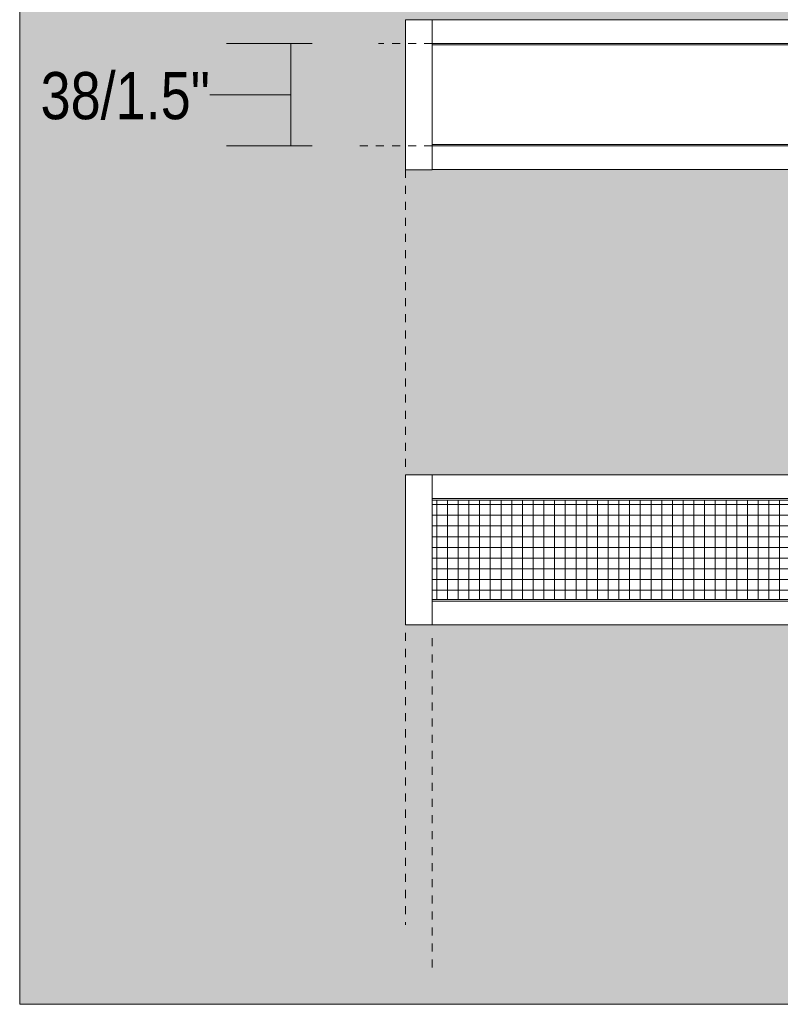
# Model space of a CAD drawing. Header units: millimetres. Extents: x -7293 to -3814, y -168 to 5061.
# Tile 1 of 8: x -7293 to -7010, y -168 to 200. Entities that reach past the tile are written whole.
import ezdxf

# ---------------------------------------------------------------- set-up
doc = ezdxf.new("R2010")
doc.units = ezdxf.units.MM
doc.linetypes.add('Dash', pattern=[6, 3, -3])
doc.layers.add('A-ANNO-DIMS', color=7, linetype='Dash', lineweight=9, true_color=0xd2d2d2)
for name, color, linetype, lineweight in [('A-ANNO-DIMS-8', 7, 'Continuous', 9), ('A-DETL-GENF', 7, 'Continuous', 9), ('A-WALL', 7, 'Continuous', 9), ('E-LITE-EQPM', 7, 'Continuous', 20)]:
    doc.layers.add(name, color=color, linetype=linetype, lineweight=lineweight)
doc.styles.add('Arial Narrow', font='ARIALN.TTF', dxfattribs={"height": 17.6})
doc.dimstyles.new('FARO_-_2_2mm_Arial_Narrow_mm_Inch_Left_H', dxfattribs={"dimscale": 304.8, "dimtxt": 18.012385, "dimasz": 0, "dimexe": 0.07874, "dimexo": 0.0625, "dimgap": 0.013123, "dimtad": 3, "dimtih": 1, "dimtoh": 1, "dimdec": 0, "dimzin": 0, "dimdsep": 46, "dimtxsty": 'Arial Narrow', "dimblk1": 'NONE', "dimblk2": 'NONE', "dimsah": 1, "dimcen": 0.09, "dimadec": 0, "dimazin": 0, "dimtfac": 1, "dimtdec": 4, "dimtix": 1, "dimtmove": 1, "dimatfit": 3, "dimfxl": 0.026247, "dimfxlon": 1, "dimtvp": 1, "dimtolj": 1, "dimtzin": 0, "dimarcsym": 2})

# ---------------------------------------------------------------- blocks, each defined once
blk = doc.blocks.new('VIA Recessed - 00-612627-Alzado_PDF')
at = {"layer": 'E-LITE-EQPM', "color": 253, "true_color": 0xaaaaaa}
for p, q in [((-7149.49, 143.99), (-7149.49, 200.01)), ((-7149.49, 200.01), (-7139.49, 200.01)), ((-7139.49, 191.16), (-7139.49, 200)), ((-7139.49, 200), (-6019.49, 200)), ((-7139.49, 191.16), (-7139.49, 152.84)), ((-7139.49, 191.16), (-6019.49, 191.16)), ((-6019.49, 190.57), (-7139.49, 190.57)), ((-7139.49, 153.43), (-6019.49, 153.43)), ((-7139.49, 144), (-7139.49, 152.84)), ((-7139.49, 152.84), (-6019.49, 152.84)), ((-7149.49, 143.99), (-7139.49, 143.99)), ((-7139.49, 144), (-6019.49, 144))]:
    blk.add_line(p, q, dxfattribs=at)
blk = doc.blocks.new('VIA Recessed - 00-V1-Alzado_PDF')
at = {"layer": 'E-LITE-EQPM', "color": 253, "true_color": 0xaaaaaa}
for p, q in [((-7149.49, -26.01), (-7149.49, 30.01)), ((-7149.49, 30.01), (-7139.49, 30.01)), ((-7139.49, 21.16), (-7139.49, 30)), ((-7139.49, 30), (-6019.49, 30)), ((-7139.49, 21.16), (-7139.49, 20.54)), ((-7139.49, 21.16), (-6019.49, 21.16)), ((-6019.49, 20.57), (-7139.49, 20.57)), ((-7139.49, 20.54), (-7139.49, -16.54)), ((-7139.49, -16.54), (-7139.49, -17.16)), ((-7139.49, -16.57), (-6019.49, -16.57)), ((-7139.49, -26), (-7139.49, -17.16)), ((-7139.49, -17.16), (-6019.49, -17.16)), ((-7149.49, -26.01), (-7139.49, -26.01)), ((-7139.49, -26), (-6019.49, -26))]:
    blk.add_line(p, q, dxfattribs=at)
blk = doc.blocks.new('DIMBLOCK2-Alzado_PDF')
at = {"layer": 'A-ANNO-DIMS-8', "color": 251, "true_color": 0x5b5b5b}
for p, q in [((-7184.34, 191.16), (-7216.34, 191.16)), ((-7192.34, 191.16), (-7192.34, 152.84)), ((-7192.34, 191.16), (-7184.34, 191.16)), ((-7222.52, 172), (-7192.34, 172)), ((-7192.34, 172), (-7192.34, 172)), ((-7184.34, 152.84), (-7216.34, 152.84)), ((-7192.34, 152.84), (-7184.34, 152.84))]:
    blk.add_line(p, q, dxfattribs=at)
at = {"layer": 'A-ANNO-DIMS-8', "color": 0, "insert": (-7285.7, 180.45), "char_height": 17.6, "width": 75.8236, "attachment_point": 1, "line_spacing_factor": 0.974696, "style": 'Arial Narrow'}
blk.add_mtext('38/1.5"', dxfattribs=at)
blk = doc.blocks.new('_None')

msp = doc.modelspace()

# ---------------------------------------------------------------- hatches: boundary and pattern name
at = {"layer": 'A-DETL-GENF', "true_color": 0xd4d4d4}
h = msp.add_hatch(dxfattribs=at)
h.set_pattern_fill('FP_1', color=254, style=0, pattern_type=2)
h.set_pattern_definition([(0, (-7001.814, 354.928), (0, 4), []), (90, (-7001.814, 354.928), (-4, 2e-16), [])])
h.paths.add_polyline_path([(-6568.97, -16.54), (-6019.49, -16.54), (-6019.49, 20.54), (-7139.49, 20.54), (-7139.49, -16.54), (-6572.15, -16.54)])
at = {"layer": 'A-WALL', "true_color": 0xf7f7f7}
h = msp.add_hatch(color=7, dxfattribs=at)
h.paths.add_polyline_path([(-7293.5, -167.7), (-5865.5, -167.7), (-5865.5, 511.7), (-7293.5, 511.7), (-7293.5, 188.94)])
h.paths.add_polyline_path([(-6009.49, -26.01), (-7149.49, -26.01), (-7149.49, 30.01), (-6009.49, 30.01), (-6009.49, -20.49)])
h.paths.add_polyline_path([(-6019.49, 143.99), (-6019.49, 144), (-7149.49, 143.99), (-7149.49, 200.01), (-6009.49, 200.01), (-6009.49, 143.99), (-6013.4, 143.99)])
h.paths.add_polyline_path([(-7034, 277.97), (-7034, 300.29), (-7032.36, 300.29), (-7032.36, 314), (-7149.49, 313.99), (-7149.49, 370.01), (-7032.36, 370), (-7032.36, 383.71), (-7034, 383.71), (-7034, 406.03), (-7015, 406.03), (-7015, 383.71), (-7016.56, 383.71), (-7016.56, 370), (-6142.43, 370), (-6142.44, 383.71), (-6143.99, 383.71), (-6143.99, 406.03), (-6124.99, 406.03), (-6124.99, 383.71), (-6126.63, 383.71), (-6126.63, 370), (-6009.49, 370.01), (-6009.49, 313.99), (-6126.63, 314), (-6126.63, 300.29), (-6124.99, 300.29), (-6124.99, 277.97), (-6143.99, 277.97), (-6143.99, 300.29), (-6142.43, 300.29), (-6142.43, 314), (-7016.56, 314), (-7016.55, 300.29), (-7015, 300.29), (-7015, 277.97)])
h.paths.add_polyline_path([(-7020.83, 290.83), (-7020.5, 290.83), (-7019.09, 291.39), (-7018.5, 292.72), (-7018.5, 300.29), (-7017.56, 300.29), (-7017.56, 314), (-7031.86, 314), (-7031.86, 300.29), (-7030.5, 300.29), (-7030.43, 292.55), (-7029.92, 291.39), (-7028.5, 290.83), (-7028.18, 290.83)])
h.paths.add_polyline_path([(-6130.49, 290.83), (-6129.07, 291.39), (-6128.49, 292.72), (-6128.49, 300.29), (-6127.13, 300.29), (-6127.13, 314), (-6141.43, 314), (-6141.41, 300.29), (-6140.49, 300.29), (-6140.49, 292.72), (-6139.9, 291.39), (-6138.49, 290.83), (-6130.81, 290.83)])
h.paths.add_polyline_path([(-6127.69, 370), (-6127.13, 370), (-6127.13, 383.71), (-6128.49, 383.71), (-6128.57, 391.45), (-6129.07, 392.61), (-6130.49, 393.17), (-6138.49, 393.17), (-6139.9, 392.61), (-6140.49, 391.28), (-6140.49, 383.71), (-6141.43, 383.71), (-6141.43, 370), (-6134.04, 370)])
h.paths.add_polyline_path([(-7017.56, 370), (-7017.58, 383.71), (-7018.5, 383.71), (-7018.5, 391.28), (-7019.09, 392.61), (-7020.5, 393.17), (-7028.5, 393.17), (-7029.92, 392.61), (-7030.5, 391.28), (-7030.5, 383.71), (-7031.86, 383.71), (-7031.86, 370), (-7022.95, 370)])

# ---------------------------------------------------------------- linework, layer by layer
at = {"layer": 'A-ANNO-DIMS'}
for p, q in [((-7139.5, 191.16), (-7159.5, 191.16)), ((-7139.5, 152.84), (-7169.5, 152.84)), ((-7149.49, 143.99), (-7149.49, 30.01)), ((-7149.5, -23), (-7149.5, -138)), ((-7139.49, -31.01), (-7139.49, -156.01))]:
    msp.add_line(p, q, dxfattribs=at)
at = {"layer": 'A-WALL', "color": 253, "true_color": 0xaaaaaa}
for p, q in [((-7293.5, 511.7), (-7293.5, -167.7)), ((-7293.5, -167.7), (-5865.5, -167.7))]:
    msp.add_line(p, q, dxfattribs=at)
at = {"layer": 'E-LITE-EQPM', "color": 253, "true_color": 0xaaaaaa}
for p, q in [((-6019.49, 20.54), (-7139.49, 20.54)), ((-7139.49, 20.54), (-7139.49, -16.54)), ((-7139.49, -16.54), (-6019.49, -16.54))]:
    msp.add_line(p, q, dxfattribs=at)

# ---------------------------------------------------------------- block references
for name in ['VIA Recessed - 00-612627-Alzado_PDF', 'VIA Recessed - 00-V1-Alzado_PDF']:
    msp.add_blockref(name, (0, 0), dxfattribs=at)

# ---------------------------------------------------------------- dimensions: what is measured, and where the dimension line sits
at = {"layer": 'A-ANNO-DIMS', "color": 251, "linetype": 'Continuous', "true_color": 0x5b5b5b}
dim = msp.add_linear_dim(base=(-7192.34, 152.84), p1=(-7184.34, 191.16), p2=(-7184.34, 152.84), angle=90, dimstyle='FARO_-_2_2mm_Arial_Narrow_mm_Inch_Left_H', override={"dimtih": 1, "dimtoh": 1, "dimpost": '<>', "dimfxl": 38.32501}, dxfattribs=at)
dim.commit()
dim.dimension.update_dxf_attribs({"geometry": 'DIMBLOCK2-Alzado_PDF', "text_midpoint": (-7247.79, 168.72), "dimtype": 160})

doc.saveas('drawing.dxf')
